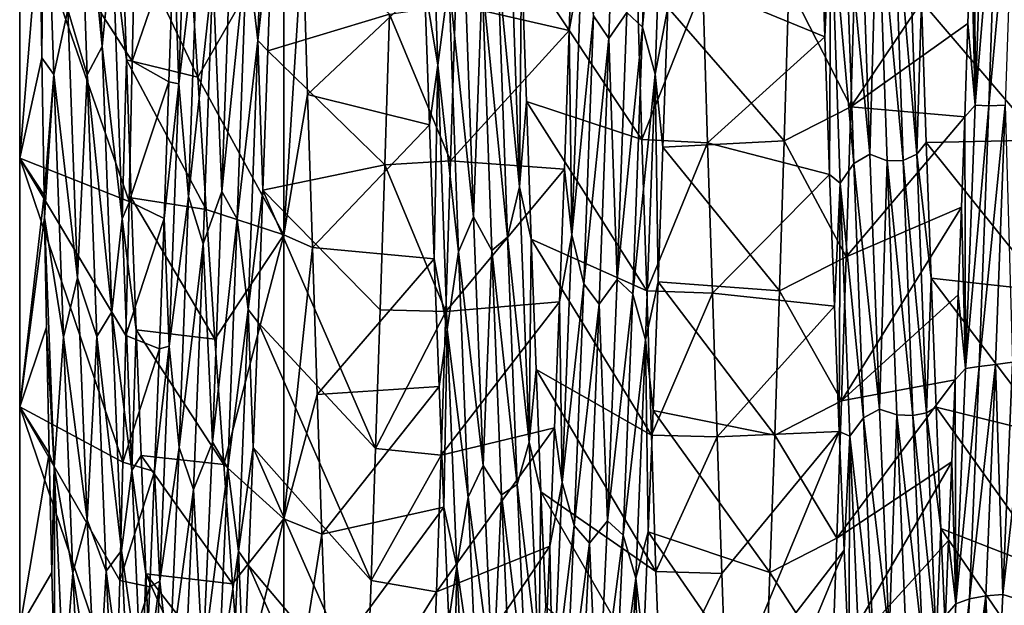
# Model space of a CAD drawing. Header units: metres. Extents: x -63.9 to 30, y -21 to 69.
# Tile 6 of 110: x -41 to -36.5, y -6.6 to -3.9. Entities that reach past the tile are written whole.
import ezdxf

# ---------------------------------------------------------------- set-up
doc = ezdxf.new("R2010")
doc.units = ezdxf.units.M
doc.layers.add('solid_SHOWER_ONO150MM_EU_AS_SW0001', color=7, linetype='CONTINUOUS')

msp = doc.modelspace()

# ---------------------------------------------------------------- linework, layer by layer
at = {"layer": 'solid_SHOWER_ONO150MM_EU_AS_SW0001'}
for points in [[(-38.242188, -3.912272, -69.319176), (-38.12648, -2.672693, -69.820564), (-38.170319, -3.979303, -69.314674)], [(-38.170319, -3.979303, -69.314674), (-38.12648, -2.672693, -69.820564), (-38.069439, -2.886449, -69.801071)], [(-39.967583, -3.60734, -69.481041), (-39.874149, -2.723973, -69.852707), (-39.918167, -4.039888, -69.334557)], [(-39.918167, -4.039888, -69.334557), (-39.874149, -2.723973, -69.852707), (-39.850368, -3.427464, -69.671127)], [(-40.737812, -2.908721, -52.280472), (-40.625118, -4.066528, -52.727852), (-40.668957, -2.765205, -52.208168)], [(-40.668957, -2.765205, -52.208168), (-40.625118, -4.066528, -52.727852), (-40.578426, -3.592373, -52.462322)], [(-38.393429, -3.928004, -69.33902), (-38.27964, -2.729496, -69.777428), (-38.323536, -4.030545, -69.262589)], [(-38.242188, -3.912272, -69.319176), (-38.323536, -4.030545, -69.262589), (-38.27964, -2.729496, -69.777428)], [(-39.101276, -4.15235, -52.721001), (-39.144821, -2.858153, -52.1894), (-39.161087, -3.783765, -52.478168)], [(-39.050247, -3.769263, -52.589638), (-39.144821, -2.858153, -52.1894), (-39.101276, -4.15235, -52.721001)], [(-40.889332, -2.902532, -52.252445), (-40.909073, -3.468192, -52.434582), (-40.898903, -4.117827, -52.7159)], [(-40.889332, -2.902532, -52.252445), (-40.898903, -4.117827, -52.7159), (-40.845543, -4.194154, -52.791679)], [(-40.889332, -2.902532, -52.252445), (-40.845543, -4.194154, -52.791679), (-40.781597, -3.899878, -52.675346)], [(-38.170319, -3.979303, -69.314674), (-38.069439, -2.886449, -69.801071), (-38.113453, -4.192719, -69.2603)], [(-38.113453, -4.192719, -69.2603), (-38.069439, -2.886449, -69.801071), (-38.056217, -3.890306, -69.474548)], [(-40.737812, -2.908721, -52.280472), (-40.781597, -3.899878, -52.675346), (-40.694027, -4.195883, -52.820251)], [(-40.737812, -2.908721, -52.280472), (-40.694027, -4.195883, -52.820251), (-40.625118, -4.066528, -52.727852)], [(-40.233486, -2.947243, -69.780739), (-40.277031, -4.2363, -69.236671), (-40.300121, -3.582406, -69.608528)], [(-40.188728, -3.496862, -69.527206), (-40.277031, -4.2363, -69.236671), (-40.233486, -2.947243, -69.780739)], [(-36.615906, -3.033241, -69.751694), (-36.660023, -4.332995, -69.187027), (-36.663193, -3.083105, -69.799828)], [(-36.553516, -3.052111, -69.69709), (-36.660023, -4.332995, -69.187027), (-36.615906, -3.033241, -69.751694)], [(-36.660023, -4.332995, -69.187027), (-36.677853, -3.527334, -69.631409), (-36.663193, -3.083105, -69.799828)], [(-36.553516, -3.052111, -69.69709), (-36.597412, -4.337016, -69.13356), (-36.660023, -4.332995, -69.187027)], [(-36.553516, -3.052111, -69.69709), (-36.480213, -3.054011, -69.670448), (-36.597412, -4.337016, -69.13356)], [(-36.597412, -4.337016, -69.13356), (-36.480213, -3.054011, -69.670448), (-36.52404, -4.332978, -69.107941)], [(-37.254948, -3.335915, -52.406895), (-37.138397, -4.556182, -53.016514), (-37.182293, -3.292229, -52.416451)], [(-37.103832, -3.328582, -52.430496), (-37.182293, -3.292229, -52.416451), (-37.138397, -4.556182, -53.016514)], [(-37.03059, -3.320149, -52.40081), (-36.924988, -4.556461, -52.93594), (-36.969002, -3.276571, -52.335388)], [(-36.969002, -3.276571, -52.335388), (-36.924988, -4.556461, -52.93594), (-36.904133, -3.863109, -52.513168)], [(-41, -3.342884, -52.48251), (-41, -3.342884, -69.517487), (-41, -4.575, -68.924133)], [(-40.503216, -4.771448, -69.38414), (-41, -4.575, -68.924133), (-41, -3.342884, -69.517487)], [(-41, -4.575, -53.075867), (-41, -3.342884, -52.48251), (-41, -4.575, -68.924133)], [(-40.488949, -4.134271, -69.731766), (-41, -3.342884, -69.517487), (-40.474567, -3.472749, -70.030724)], [(-40.503216, -4.771448, -69.38414), (-41, -3.342884, -69.517487), (-40.488949, -4.134271, -69.731766)], [(-40.909073, -3.468192, -52.434582), (-41, -3.342884, -52.48251), (-41, -4.575, -53.075867)], [(-39.020428, -3.876381, -70.596672), (-38.481911, -3.343719, -69.704437), (-38.503448, -3.994477, -69.425606)], [(-38.448078, -3.685902, -69.498291), (-38.503448, -3.994477, -69.425606), (-38.481911, -3.343719, -69.704437)], [(-37.254948, -3.335915, -52.406895), (-37.315868, -3.431776, -52.395676), (-37.211159, -4.597867, -53.012035)], [(-37.254948, -3.335915, -52.406895), (-37.211159, -4.597867, -53.012035), (-37.138397, -4.556182, -53.016514)], [(-37.103832, -3.328582, -52.430496), (-37.138397, -4.556182, -53.016514), (-37.060051, -4.586912, -53.034176)], [(-37.103832, -3.328582, -52.430496), (-36.986752, -4.584536, -53.004387), (-37.03059, -3.320149, -52.40081)], [(-37.103832, -3.328582, -52.430496), (-37.060051, -4.586912, -53.034176), (-36.986752, -4.584536, -53.004387)], [(-37.03059, -3.320149, -52.40081), (-36.986752, -4.584536, -53.004387), (-36.924988, -4.556461, -52.93594)], [(-37.897072, -3.794649, -51.370716), (-37.34264, -4.022328, -52.587685), (-37.364281, -3.371074, -52.306274)], [(-37.315868, -3.431776, -52.395676), (-37.364281, -3.371074, -52.306274), (-37.34264, -4.022328, -52.587685)], [(-39.918167, -4.039888, -69.334557), (-39.850368, -3.427464, -69.671127), (-39.872749, -4.085954, -69.381165)], [(-39.872749, -4.085954, -69.381165), (-39.850368, -3.427464, -69.671127), (-39.319649, -3.920491, -70.578743)], [(-38.827854, -3.69627, -52.557308), (-38.729698, -4.704115, -53.021164), (-38.773716, -3.434434, -52.398243)], [(-38.773716, -3.434434, -52.398243), (-38.729698, -4.704115, -53.021164), (-38.720543, -3.667056, -52.427391)], [(-37.315868, -3.431776, -52.395676), (-37.34264, -4.022328, -52.587685), (-37.321175, -4.647879, -52.916454)], [(-37.27232, -4.687637, -53.011589), (-37.315868, -3.431776, -52.395676), (-37.321175, -4.647879, -52.916454)], [(-37.211159, -4.597867, -53.012035), (-37.315868, -3.431776, -52.395676), (-37.27232, -4.687637, -53.011589)], [(-40.898903, -4.117827, -52.7159), (-40.909073, -3.468192, -52.434582), (-41, -4.575, -53.075867)], [(-40.578426, -3.592373, -52.462322), (-40.5149, -4.128239, -52.638973), (-40.536919, -3.473787, -52.347012)], [(-40.536919, -3.473787, -52.347012), (-40.191044, -4.207006, -51.973267), (-40.22961, -3.596402, -51.754459)], [(-40.536919, -3.473787, -52.347012), (-40.5149, -4.128239, -52.638973), (-40.191044, -4.207006, -51.973267)], [(-40.300121, -3.582406, -69.608528), (-40.488949, -4.134271, -69.731766), (-40.474567, -3.472749, -70.030724)], [(-40.08107, -4.725099, -68.885254), (-40.123188, -3.730622, -69.400635), (-40.037285, -3.476221, -69.509026)], [(-40.08107, -4.725099, -68.885254), (-40.037285, -3.476221, -69.509026), (-39.967583, -3.60734, -69.481041)], [(-40.232517, -4.748395, -68.90004), (-40.277031, -4.2363, -69.236671), (-40.188728, -3.496862, -69.527206)], [(-40.232517, -4.748395, -68.90004), (-40.188728, -3.496862, -69.527206), (-40.123188, -3.730622, -69.400635)], [(-40.22961, -3.596402, -51.754459), (-40.191044, -4.207006, -51.973267), (-39.799999, -3.524913, -51.268738)], [(-40.191044, -4.207006, -51.973267), (-39.799999, -4.923391, -51.896004), (-39.799999, -3.524913, -51.268738)], [(-39.713997, -3.564646, -51.283222), (-39.799999, -3.524913, -51.268738), (-39.799999, -4.923391, -51.896004)], [(-36.677853, -3.527334, -69.631409), (-37.224617, -4.340536, -70.395866), (-37.203377, -3.632097, -70.691765)], [(-36.677853, -3.527334, -69.631409), (-36.692474, -3.962127, -69.440804), (-37.224617, -4.340536, -70.395866)], [(-36.660023, -4.332995, -69.187027), (-36.692474, -3.962127, -69.440804), (-36.677853, -3.527334, -69.631409)], [(-39.713997, -3.564646, -51.283222), (-39.799999, -4.923391, -51.896004), (-39.692276, -4.284507, -51.578457)], [(-39.713997, -3.564646, -51.283222), (-39.692276, -4.284507, -51.578457), (-39.161087, -3.783765, -52.478168)], [(-40.625118, -4.066528, -52.727852), (-40.534409, -4.850045, -53.107845), (-40.578426, -3.592373, -52.462322)], [(-40.578426, -3.592373, -52.462322), (-40.534409, -4.850045, -53.107845), (-40.5149, -4.128239, -52.638973)], [(-40.300121, -3.582406, -69.608528), (-40.321911, -4.228115, -69.310364), (-40.488949, -4.134271, -69.731766)], [(-40.277031, -4.2363, -69.236671), (-40.321911, -4.228115, -69.310364), (-40.300121, -3.582406, -69.608528)], [(-40.08107, -4.725099, -68.885254), (-39.967583, -3.60734, -69.481041), (-40.011417, -4.851946, -68.83699)], [(-40.011417, -4.851946, -68.83699), (-39.967583, -3.60734, -69.481041), (-39.918167, -4.039888, -69.334557)], [(-39.050247, -3.769263, -52.589638), (-38.938053, -4.840446, -53.185326), (-38.981945, -3.597707, -52.541553)], [(-38.89893, -3.766595, -52.615459), (-38.981945, -3.597707, -52.541553), (-38.938053, -4.840446, -53.185326)], [(-38.729698, -4.704115, -53.021164), (-38.698227, -4.317384, -52.735813), (-38.720543, -3.667056, -52.427391)], [(-38.720543, -3.667056, -52.427391), (-38.173443, -4.489957, -51.674618), (-38.195259, -3.778677, -51.364437)], [(-38.720543, -3.667056, -52.427391), (-38.698227, -4.317384, -52.735813), (-38.173443, -4.489957, -51.674618)], [(-37.506344, -3.789615, -70.631271), (-37.203377, -3.632097, -70.691765), (-37.224617, -4.340536, -70.395866)], [(-38.89893, -3.766595, -52.615459), (-38.784019, -4.933954, -53.214745), (-38.827854, -3.69627, -52.557308)], [(-38.827854, -3.69627, -52.557308), (-38.784019, -4.933954, -53.214745), (-38.729698, -4.704115, -53.021164)], [(-38.448078, -3.685902, -69.498291), (-38.491623, -4.923163, -68.846291), (-38.503448, -3.994477, -69.425606)], [(-38.393429, -3.928004, -69.33902), (-38.491623, -4.923163, -68.846291), (-38.448078, -3.685902, -69.498291)], [(-40.232517, -4.748395, -68.90004), (-40.123188, -3.730622, -69.400635), (-40.167084, -4.963197, -68.737946)], [(-40.08107, -4.725099, -68.885254), (-40.167084, -4.963197, -68.737946), (-40.123188, -3.730622, -69.400635)], [(-39.692276, -4.284507, -51.578457), (-39.139145, -4.42237, -52.791168), (-39.161087, -3.783765, -52.478168)], [(-39.101276, -4.15235, -52.721001), (-39.161087, -3.783765, -52.478168), (-39.139145, -4.42237, -52.791168)], [(-39.050247, -3.769263, -52.589638), (-39.101276, -4.15235, -52.721001), (-39.006458, -4.99995, -53.25684)], [(-39.050247, -3.769263, -52.589638), (-39.006458, -4.99995, -53.25684), (-38.938053, -4.840446, -53.185326)], [(-38.89893, -3.766595, -52.615459), (-38.938053, -4.840446, -53.185326), (-38.855148, -4.993274, -53.281868)], [(-38.89893, -3.766595, -52.615459), (-38.855148, -4.993274, -53.281868), (-38.784019, -4.933954, -53.214745)], [(-38.195259, -3.778677, -51.364437), (-38.173443, -4.489957, -51.674618), (-37.897072, -3.794649, -51.370716)], [(-38.173443, -4.489957, -51.674618), (-37.875229, -4.504683, -51.681721), (-37.897072, -3.794649, -51.370716)], [(-38.056217, -3.890306, -69.474548), (-37.506344, -3.789615, -70.631271), (-37.528027, -4.495632, -70.322647)], [(-37.897072, -3.794649, -51.370716), (-37.875229, -4.504683, -51.681721), (-37.34264, -4.022328, -52.587685)], [(-37.528027, -4.495632, -70.322647), (-37.506344, -3.789615, -70.631271), (-37.224617, -4.340536, -70.395866)], [(-36.904133, -3.863109, -52.513168), (-36.363968, -4.492778, -51.675976), (-36.38575, -3.784607, -51.366764)], [(-39.319649, -3.920491, -70.578743), (-39.020428, -3.876381, -70.596672), (-39.042377, -4.586347, -70.278358)], [(-39.042377, -4.586347, -70.278358), (-39.020428, -3.876381, -70.596672), (-38.503448, -3.994477, -69.425606)], [(-38.113453, -4.192719, -69.2603), (-38.056217, -3.890306, -69.474548), (-38.078117, -4.524951, -69.153305)], [(-38.078117, -4.524951, -69.153305), (-38.056217, -3.890306, -69.474548), (-37.528027, -4.495632, -70.322647)], [(-36.924988, -4.556461, -52.93594), (-36.881824, -4.503775, -52.835579), (-36.904133, -3.863109, -52.513168)], [(-36.904133, -3.863109, -52.513168), (-36.881824, -4.503775, -52.835579), (-36.363968, -4.492778, -51.675976)], [(-40.845543, -4.194154, -52.791679), (-40.737705, -5.117886, -53.363544), (-40.781597, -3.899878, -52.675346)], [(-40.694027, -4.195883, -52.820251), (-40.781597, -3.899878, -52.675346), (-40.737705, -5.117886, -53.363544)], [(-39.872749, -4.085954, -69.381165), (-39.319649, -3.920491, -70.578743), (-39.340843, -4.605292, -70.268967)], [(-39.340843, -4.605292, -70.268967), (-39.319649, -3.920491, -70.578743), (-39.042377, -4.586347, -70.278358)], [(-38.437218, -5.144696, -68.647636), (-38.491623, -4.923163, -68.846291), (-38.393429, -3.928004, -69.33902)], [(-38.437218, -5.144696, -68.647636), (-38.393429, -3.928004, -69.33902), (-38.323536, -4.030545, -69.262589)], [(-38.285969, -5.126016, -68.630493), (-38.323536, -4.030545, -69.262589), (-38.242188, -3.912272, -69.319176)], [(-38.285969, -5.126016, -68.630493), (-38.242188, -3.912272, -69.319176), (-38.170319, -3.979303, -69.314674)], [(-38.285969, -5.126016, -68.630493), (-38.170319, -3.979303, -69.314674), (-38.214153, -5.192949, -68.614853)], [(-38.214153, -5.192949, -68.614853), (-38.170319, -3.979303, -69.314674), (-38.113453, -4.192719, -69.2603)], [(-36.692474, -3.962127, -69.440804), (-36.707062, -4.385811, -69.228798), (-37.224617, -4.340536, -70.395866)], [(-36.660023, -4.332995, -69.187027), (-36.707062, -4.385811, -69.228798), (-36.692474, -3.962127, -69.440804)], [(-39.042377, -4.586347, -70.278358), (-38.503448, -3.994477, -69.425606), (-38.525375, -4.624052, -69.097008)], [(-38.491623, -4.923163, -68.846291), (-38.525375, -4.624052, -69.097008), (-38.503448, -3.994477, -69.425606)], [(-37.875229, -4.504683, -51.681721), (-37.321175, -4.647879, -52.916454), (-37.34264, -4.022328, -52.587685)], [(-40.694027, -4.195883, -52.820251), (-40.581284, -5.272934, -53.439941), (-40.625118, -4.066528, -52.727852)], [(-40.625118, -4.066528, -52.727852), (-40.581284, -5.272934, -53.439941), (-40.534409, -4.850045, -53.107845)], [(-40.011417, -4.851946, -68.83699), (-39.918167, -4.039888, -69.334557), (-39.962181, -5.26209, -68.623619)], [(-39.962181, -5.26209, -68.623619), (-39.918167, -4.039888, -69.334557), (-39.895115, -4.719345, -69.04203)], [(-39.918167, -4.039888, -69.334557), (-39.872749, -4.085954, -69.381165), (-39.895115, -4.719345, -69.04203)], [(-38.437218, -5.144696, -68.647636), (-38.323536, -4.030545, -69.262589), (-38.367432, -5.237196, -68.554459)], [(-38.285969, -5.126016, -68.630493), (-38.367432, -5.237196, -68.554459), (-38.323536, -4.030545, -69.262589)], [(-39.895115, -4.719345, -69.04203), (-39.872749, -4.085954, -69.381165), (-39.340843, -4.605292, -70.268967)], [(-40.88842, -4.742588, -53.044834), (-40.898903, -4.117827, -52.7159), (-41, -4.575, -53.075867)], [(-40.845543, -4.194154, -52.791679), (-40.898903, -4.117827, -52.7159), (-40.88842, -4.742588, -53.044834)], [(-40.534409, -4.850045, -53.107845), (-40.493099, -4.754226, -52.978138), (-40.5149, -4.128239, -52.638973)], [(-40.5149, -4.128239, -52.638973), (-40.152344, -4.807843, -52.234283), (-40.191044, -4.207006, -51.973267)], [(-40.5149, -4.128239, -52.638973), (-40.493099, -4.754226, -52.978138), (-40.152344, -4.807843, -52.234283)], [(-40.321911, -4.228115, -69.310364), (-40.503216, -4.771448, -69.38414), (-40.488949, -4.134271, -69.731766)], [(-39.101276, -4.15235, -52.721001), (-39.139145, -4.42237, -52.791168), (-39.117115, -5.032425, -53.150002)], [(-39.057728, -5.352506, -53.439835), (-39.101276, -4.15235, -52.721001), (-39.117115, -5.032425, -53.150002)], [(-39.006458, -4.99995, -53.25684), (-39.101276, -4.15235, -52.721001), (-39.057728, -5.352506, -53.439835)], [(-40.845543, -4.194154, -52.791679), (-40.88842, -4.742588, -53.044834), (-40.886669, -4.843466, -53.10379)], [(-40.845543, -4.194154, -52.791679), (-40.886669, -4.843466, -53.10379), (-40.801758, -5.38804, -53.521694)], [(-40.845543, -4.194154, -52.791679), (-40.801758, -5.38804, -53.521694), (-40.737705, -5.117886, -53.363544)], [(-40.694027, -4.195883, -52.820251), (-40.737705, -5.117886, -53.363544), (-40.650246, -5.385285, -53.550129)], [(-40.694027, -4.195883, -52.820251), (-40.650246, -5.385285, -53.550129), (-40.581284, -5.272934, -53.439941)], [(-38.214153, -5.192949, -68.614853), (-38.113453, -4.192719, -69.2603), (-38.157471, -5.400308, -68.525101)], [(-38.157471, -5.400308, -68.525101), (-38.113453, -4.192719, -69.2603), (-38.100063, -5.136274, -68.782204)], [(-38.113453, -4.192719, -69.2603), (-38.078117, -4.524951, -69.153305), (-38.100063, -5.136274, -68.782204)], [(-40.321911, -4.228115, -69.310364), (-40.343616, -4.848924, -68.964317), (-40.503216, -4.771448, -69.38414)], [(-40.277031, -4.2363, -69.236671), (-40.343616, -4.848924, -68.964317), (-40.321911, -4.228115, -69.310364)], [(-40.277031, -4.2363, -69.236671), (-40.32058, -5.428958, -68.505859), (-40.343616, -4.848924, -68.964317)], [(-40.232517, -4.748395, -68.90004), (-40.32058, -5.428958, -68.505859), (-40.277031, -4.2363, -69.236671)], [(-40.191044, -4.207006, -51.973267), (-40.152344, -4.807843, -52.234283), (-39.799999, -4.923391, -51.896004)], [(-39.692276, -4.284507, -51.578457), (-39.799999, -4.923391, -51.896004), (-39.670349, -4.980161, -51.926937)], [(-39.692276, -4.284507, -51.578457), (-39.670349, -4.980161, -51.926937), (-39.139145, -4.42237, -52.791168)], [(-38.729698, -4.704115, -53.021164), (-38.676041, -4.942028, -53.093121), (-38.698227, -4.317384, -52.735813)], [(-38.698227, -4.317384, -52.735813), (-38.151909, -5.176956, -52.037766), (-38.173443, -4.489957, -51.674618)], [(-38.698227, -4.317384, -52.735813), (-38.676041, -4.942028, -53.093121), (-38.151909, -5.176956, -52.037766)], [(-36.660023, -4.332995, -69.187027), (-36.704136, -5.530859, -68.430183), (-36.707062, -4.385811, -69.228798)], [(-36.597412, -4.337016, -69.13356), (-36.704136, -5.530859, -68.430183), (-36.660023, -4.332995, -69.187027)], [(-36.597412, -4.337016, -69.13356), (-36.641304, -5.520948, -68.380989), (-36.704136, -5.530859, -68.430183)], [(-36.641304, -5.520948, -68.380989), (-36.52404, -4.332978, -69.107941), (-36.567867, -5.511367, -68.357552)], [(-36.597412, -4.337016, -69.13356), (-36.52404, -4.332978, -69.107941), (-36.641304, -5.520948, -68.380989)], [(-36.490456, -5.501125, -68.365219), (-36.567867, -5.511367, -68.357552), (-36.52404, -4.332978, -69.107941)], [(-37.528027, -4.495632, -70.322647), (-37.224617, -4.340536, -70.395866), (-37.245724, -5.022839, -70.049507)], [(-36.707062, -4.385811, -69.228798), (-37.245724, -5.022839, -70.049507), (-37.224617, -4.340536, -70.395866)], [(-39.670349, -4.980161, -51.926937), (-39.117115, -5.032425, -53.150002), (-39.139145, -4.42237, -52.791168)], [(-36.707062, -4.385811, -69.228798), (-36.721645, -4.797143, -68.996094), (-37.245724, -5.022839, -70.049507)], [(-36.704136, -5.530859, -68.430183), (-36.721645, -4.797143, -68.996094), (-36.707062, -4.385811, -69.228798)], [(-38.173443, -4.489957, -51.674618), (-38.151909, -5.176956, -52.037766), (-37.875229, -4.504683, -51.681721)], [(-38.151909, -5.176956, -52.037766), (-37.853485, -5.18764, -52.043945), (-37.875229, -4.504683, -51.681721)], [(-38.078117, -4.524951, -69.153305), (-37.528027, -4.495632, -70.322647), (-37.549282, -5.177353, -69.962006)], [(-37.875229, -4.504683, -51.681721), (-37.853485, -5.18764, -52.043945), (-37.321175, -4.647879, -52.916454)], [(-37.549282, -5.177353, -69.962006), (-37.528027, -4.495632, -70.322647), (-37.245724, -5.022839, -70.049507)], [(-36.924988, -4.556461, -52.93594), (-36.859482, -5.119799, -53.207443), (-36.881824, -4.503775, -52.835579)], [(-36.881824, -4.503775, -52.835579), (-36.342033, -5.176671, -52.037601), (-36.363968, -4.492778, -51.675976)], [(-36.881824, -4.503775, -52.835579), (-36.859482, -5.119799, -53.207443), (-36.342033, -5.176671, -52.037601)], [(-38.100063, -5.136274, -68.782204), (-38.078117, -4.524951, -69.153305), (-37.549282, -5.177353, -69.962006)], [(-37.211159, -4.597867, -53.012035), (-37.094505, -5.71531, -53.800957), (-37.138397, -4.556182, -53.016514)], [(-37.060051, -4.586912, -53.034176), (-37.138397, -4.556182, -53.016514), (-37.094505, -5.71531, -53.800957)], [(-36.986752, -4.584536, -53.004387), (-36.88097, -5.730898, -53.723858), (-36.924988, -4.556461, -52.93594)], [(-36.924988, -4.556461, -52.93594), (-36.88097, -5.730898, -53.723858), (-36.859482, -5.119799, -53.207443)], [(-41, -4.575, -53.075867), (-41, -4.575, -68.924133), (-41, -5.70492, -68.15377)], [(-40.531376, -5.955001, -68.553535), (-41, -5.70492, -68.15377), (-41, -4.575, -68.924133)], [(-41, -5.70492, -53.846233), (-41, -4.575, -53.075867), (-41, -5.70492, -68.15377)], [(-40.517334, -5.379775, -68.990387), (-41, -4.575, -68.924133), (-40.503216, -4.771448, -69.38414)], [(-40.531376, -5.955001, -68.553535), (-41, -4.575, -68.924133), (-40.517334, -5.379775, -68.990387)], [(-40.88842, -4.742588, -53.044834), (-41, -4.575, -53.075867), (-41, -5.70492, -53.846233)], [(-39.895115, -4.719345, -69.04203), (-39.340843, -4.605292, -70.268967), (-39.36208, -5.263334, -69.911781)], [(-39.36208, -5.263334, -69.911781), (-39.340843, -4.605292, -70.268967), (-39.064198, -5.27039, -69.907608)], [(-39.340843, -4.605292, -70.268967), (-39.042377, -4.586347, -70.278358), (-39.064198, -5.27039, -69.907608)], [(-39.064198, -5.27039, -69.907608), (-39.042377, -4.586347, -70.278358), (-38.525375, -4.624052, -69.097008)], [(-37.211159, -4.597867, -53.012035), (-37.27232, -4.687637, -53.011589), (-37.16737, -5.754569, -53.800701)], [(-37.211159, -4.597867, -53.012035), (-37.16737, -5.754569, -53.800701), (-37.094505, -5.71531, -53.800957)], [(-37.060051, -4.586912, -53.034176), (-37.094505, -5.71531, -53.800957), (-37.016266, -5.740266, -53.820824)], [(-37.060051, -4.586912, -53.034176), (-36.942917, -5.743736, -53.792095), (-36.986752, -4.584536, -53.004387)], [(-37.060051, -4.586912, -53.034176), (-37.016266, -5.740266, -53.820824), (-36.942917, -5.743736, -53.792095)], [(-36.986752, -4.584536, -53.004387), (-36.942917, -5.743736, -53.792095), (-36.88097, -5.730898, -53.723858)], [(-39.064198, -5.27039, -69.907608), (-38.525375, -4.624052, -69.097008), (-38.547623, -5.226984, -68.721375)], [(-38.491623, -4.923163, -68.846291), (-38.547623, -5.226984, -68.721375), (-38.525375, -4.624052, -69.097008)], [(-37.853485, -5.18764, -52.043945), (-37.299465, -5.246147, -53.29147), (-37.321175, -4.647879, -52.916454)], [(-37.27232, -4.687637, -53.011589), (-37.321175, -4.647879, -52.916454), (-37.299465, -5.246147, -53.29147)], [(-37.27232, -4.687637, -53.011589), (-37.299465, -5.246147, -53.29147), (-37.277367, -5.816893, -53.712734)], [(-37.228775, -5.837422, -53.808876), (-37.27232, -4.687637, -53.011589), (-37.277367, -5.816893, -53.712734)], [(-37.16737, -5.754569, -53.800701), (-37.27232, -4.687637, -53.011589), (-37.228775, -5.837422, -53.808876)], [(-40.124851, -5.864484, -68.079567), (-40.167084, -4.963197, -68.737946), (-40.08107, -4.725099, -68.885254)], [(-40.124851, -5.864484, -68.079567), (-40.08107, -4.725099, -68.885254), (-40.011417, -4.851946, -68.83699)], [(-39.962181, -5.26209, -68.623619), (-39.895115, -4.719345, -69.04203), (-39.917202, -5.321342, -68.657425)], [(-39.917202, -5.321342, -68.657425), (-39.895115, -4.719345, -69.04203), (-39.383087, -5.893058, -69.508492)], [(-39.895115, -4.719345, -69.04203), (-39.36208, -5.263334, -69.911781), (-39.383087, -5.893058, -69.508492)], [(-38.784019, -4.933954, -53.214745), (-38.68568, -5.864285, -53.829117), (-38.729698, -4.704115, -53.021164)], [(-38.729698, -4.704115, -53.021164), (-38.68568, -5.864285, -53.829117), (-38.676041, -4.942028, -53.093121)], [(-40.886669, -4.843466, -53.10379), (-40.88842, -4.742588, -53.044834), (-41, -5.70492, -53.846233)], [(-40.534409, -4.850045, -53.107845), (-40.471092, -5.354101, -53.365768), (-40.493099, -4.754226, -52.978138)], [(-40.343616, -4.848924, -68.964317), (-40.517334, -5.379775, -68.990387), (-40.503216, -4.771448, -69.38414)], [(-40.493099, -4.754226, -52.978138), (-40.11293, -5.397448, -52.537712), (-40.152344, -4.807843, -52.234283)], [(-40.493099, -4.754226, -52.978138), (-40.471092, -5.354101, -53.365768), (-40.11293, -5.397448, -52.537712)], [(-40.276302, -5.889855, -68.090538), (-40.32058, -5.428958, -68.505859), (-40.232517, -4.748395, -68.90004)], [(-40.276302, -5.889855, -68.090538), (-40.232517, -4.748395, -68.90004), (-40.167084, -4.963197, -68.737946)], [(-40.152344, -4.807843, -52.234283), (-40.11293, -5.397448, -52.537712), (-39.799999, -4.923391, -51.896004)], [(-36.721645, -4.797143, -68.996094), (-37.267006, -5.676938, -69.654182), (-37.245724, -5.022839, -70.049507)], [(-36.721645, -4.797143, -68.996094), (-36.736263, -5.195811, -68.742867), (-37.267006, -5.676938, -69.654182)], [(-36.704136, -5.530859, -68.430183), (-36.736263, -5.195811, -68.742867), (-36.721645, -4.797143, -68.996094)], [(-40.877605, -5.342929, -53.421715), (-40.886669, -4.843466, -53.10379), (-41, -5.70492, -53.846233)], [(-40.84314, -5.97668, -53.924297), (-40.886669, -4.843466, -53.10379), (-40.877605, -5.342929, -53.421715)], [(-40.801758, -5.38804, -53.521694), (-40.886669, -4.843466, -53.10379), (-40.84314, -5.97668, -53.924297)], [(-40.581284, -5.272934, -53.439941), (-40.490391, -5.993925, -53.938961), (-40.534409, -4.850045, -53.107845)], [(-40.534409, -4.850045, -53.107845), (-40.490391, -5.993925, -53.938961), (-40.471092, -5.354101, -53.365768)], [(-40.343616, -4.848924, -68.964317), (-40.365414, -5.440722, -68.572762), (-40.517334, -5.379775, -68.990387)], [(-40.32058, -5.428958, -68.505859), (-40.365414, -5.440722, -68.572762), (-40.343616, -4.848924, -68.964317)], [(-40.124851, -5.864484, -68.079567), (-40.011417, -4.851946, -68.83699), (-40.055256, -5.983679, -68.011375)], [(-40.055256, -5.983679, -68.011375), (-40.011417, -4.851946, -68.83699), (-39.962181, -5.26209, -68.623619)], [(-39.006458, -4.99995, -53.25684), (-38.894157, -5.97085, -54.009697), (-38.938053, -4.840446, -53.185326)], [(-38.855148, -4.993274, -53.281868), (-38.938053, -4.840446, -53.185326), (-38.894157, -5.97085, -54.009697)], [(-40.276302, -5.889855, -68.090538), (-40.167084, -4.963197, -68.737946), (-40.210976, -6.079839, -67.895172)], [(-40.124851, -5.864484, -68.079567), (-40.210976, -6.079839, -67.895172), (-40.167084, -4.963197, -68.737946)], [(-40.11293, -5.397448, -52.537712), (-40.072887, -5.966796, -52.879314), (-39.799999, -4.923391, -51.896004)], [(-40.072887, -5.966796, -52.879314), (-39.799999, -6.213924, -52.722946), (-39.799999, -4.923391, -51.896004)], [(-39.670349, -4.980161, -51.926937), (-39.799999, -4.923391, -51.896004), (-39.799999, -6.213924, -52.722946)], [(-38.855148, -4.993274, -53.281868), (-38.740181, -6.057299, -54.05183), (-38.784019, -4.933954, -53.214745)], [(-38.784019, -4.933954, -53.214745), (-38.740181, -6.057299, -54.05183), (-38.68568, -5.864285, -53.829117)], [(-38.68568, -5.864285, -53.829117), (-38.654064, -5.534434, -53.495316), (-38.676041, -4.942028, -53.093121)], [(-38.676041, -4.942028, -53.093121), (-38.130703, -5.832602, -52.449955), (-38.151909, -5.176956, -52.037766)], [(-38.676041, -4.942028, -53.093121), (-38.654064, -5.534434, -53.495316), (-38.130703, -5.832602, -52.449955)], [(-38.491623, -4.923163, -68.846291), (-38.535172, -6.048098, -68.014534), (-38.547623, -5.226984, -68.721375)], [(-38.437218, -5.144696, -68.647636), (-38.535172, -6.048098, -68.014534), (-38.491623, -4.923163, -68.846291)], [(-39.670349, -4.980161, -51.926937), (-39.799999, -6.213924, -52.722946), (-39.64846, -5.647666, -52.326687)], [(-39.670349, -4.980161, -51.926937), (-39.64846, -5.647666, -52.326687), (-39.117115, -5.032425, -53.150002)], [(-39.006458, -4.99995, -53.25684), (-39.057728, -5.352506, -53.439835), (-38.962669, -6.114908, -54.102512)], [(-39.006458, -4.99995, -53.25684), (-38.962669, -6.114908, -54.102512), (-38.894157, -5.97085, -54.009697)], [(-38.855148, -4.993274, -53.281868), (-38.894157, -5.97085, -54.009697), (-38.811363, -6.104391, -54.126148)], [(-38.855148, -4.993274, -53.281868), (-38.811363, -6.104391, -54.126148), (-38.740181, -6.057299, -54.05183)], [(-39.64846, -5.647666, -52.326687), (-39.095009, -5.611785, -53.553032), (-39.117115, -5.032425, -53.150002)], [(-39.057728, -5.352506, -53.439835), (-39.117115, -5.032425, -53.150002), (-39.095009, -5.611785, -53.553032)], [(-37.549282, -5.177353, -69.962006), (-37.245724, -5.022839, -70.049507), (-37.267006, -5.676938, -69.654182)], [(-40.801758, -5.38804, -53.521694), (-40.69381, -6.21704, -54.229748), (-40.737705, -5.117886, -53.363544)], [(-40.650246, -5.385285, -53.550129), (-40.737705, -5.117886, -53.363544), (-40.69381, -6.21704, -54.229748)], [(-38.329754, -6.221968, -67.765739), (-38.367432, -5.237196, -68.554459), (-38.285969, -5.126016, -68.630493)], [(-38.329754, -6.221968, -67.765739), (-38.285969, -5.126016, -68.630493), (-38.214153, -5.192949, -68.614853)], [(-38.157471, -5.400308, -68.525101), (-38.100063, -5.136274, -68.782204), (-38.1222, -5.720644, -68.362846)], [(-38.1222, -5.720644, -68.362846), (-38.100063, -5.136274, -68.782204), (-37.570423, -5.832504, -69.55011)], [(-38.100063, -5.136274, -68.782204), (-37.549282, -5.177353, -69.962006), (-37.570423, -5.832504, -69.55011)], [(-36.88097, -5.730898, -53.723858), (-36.837242, -5.705713, -53.625595), (-36.859482, -5.119799, -53.207443)], [(-36.859482, -5.119799, -53.207443), (-36.320221, -5.833384, -52.450489), (-36.342033, -5.176671, -52.037601)], [(-36.859482, -5.119799, -53.207443), (-36.837242, -5.705713, -53.625595), (-36.320221, -5.833384, -52.450489)], [(-38.481003, -6.243149, -67.779755), (-38.535172, -6.048098, -68.014534), (-38.437218, -5.144696, -68.647636)], [(-38.481003, -6.243149, -67.779755), (-38.437218, -5.144696, -68.647636), (-38.367432, -5.237196, -68.554459)], [(-38.151909, -5.176956, -52.037766), (-38.130703, -5.832602, -52.449955), (-37.853485, -5.18764, -52.043945)], [(-38.130703, -5.832602, -52.449955), (-37.832115, -5.840844, -52.455585), (-37.853485, -5.18764, -52.043945)], [(-37.853485, -5.18764, -52.043945), (-37.832115, -5.840844, -52.455585), (-37.299465, -5.246147, -53.29147)], [(-37.570423, -5.832504, -69.55011), (-37.549282, -5.177353, -69.962006), (-37.267006, -5.676938, -69.654182)], [(-39.085773, -5.924646, -69.486526), (-38.547623, -5.226984, -68.721375), (-38.569904, -5.799932, -68.300873)], [(-39.085773, -5.924646, -69.486526), (-39.064198, -5.27039, -69.907608), (-38.547623, -5.226984, -68.721375)], [(-38.535172, -6.048098, -68.014534), (-38.569904, -5.799932, -68.300873), (-38.547623, -5.226984, -68.721375)], [(-38.329754, -6.221968, -67.765739), (-38.214153, -5.192949, -68.614853), (-38.257988, -6.287064, -67.739044)], [(-38.257988, -6.287064, -67.739044), (-38.214153, -5.192949, -68.614853), (-38.157471, -5.400308, -68.525101)], [(-36.736263, -5.195811, -68.742867), (-36.750938, -5.581898, -68.469147), (-37.267006, -5.676938, -69.654182)], [(-36.704136, -5.530859, -68.430183), (-36.750938, -5.581898, -68.469147), (-36.736263, -5.195811, -68.742867)], [(-40.650246, -5.385285, -53.550129), (-40.537449, -6.357491, -54.327435), (-40.581284, -5.272934, -53.439941)], [(-40.581284, -5.272934, -53.439941), (-40.537449, -6.357491, -54.327435), (-40.490391, -5.993925, -53.938961)], [(-40.055256, -5.983679, -68.011375), (-39.962181, -5.26209, -68.623619), (-40.006199, -6.360438, -67.733627)], [(-40.006199, -6.360438, -67.733627), (-39.962181, -5.26209, -68.623619), (-39.938992, -5.889192, -68.229652)], [(-39.962181, -5.26209, -68.623619), (-39.917202, -5.321342, -68.657425), (-39.938992, -5.889192, -68.229652)], [(-39.383087, -5.893058, -69.508492), (-39.36208, -5.263334, -69.911781), (-39.064198, -5.27039, -69.907608)], [(-39.383087, -5.893058, -69.508492), (-39.064198, -5.27039, -69.907608), (-39.085773, -5.924646, -69.486526)], [(-38.481003, -6.243149, -67.779755), (-38.367432, -5.237196, -68.554459), (-38.411324, -6.32307, -67.671432)], [(-38.329754, -6.221968, -67.765739), (-38.411324, -6.32307, -67.671432), (-38.367432, -5.237196, -68.554459)], [(-37.832115, -5.840844, -52.455585), (-37.277367, -5.816893, -53.712734), (-37.299465, -5.246147, -53.29147)], [(-39.938992, -5.889192, -68.229652), (-39.917202, -5.321342, -68.657425), (-39.40369, -6.492769, -69.060181)], [(-39.917202, -5.321342, -68.657425), (-39.383087, -5.893058, -69.508492), (-39.40369, -6.492769, -69.060181)], [(-40.866051, -5.916213, -53.845268), (-40.877605, -5.342929, -53.421715), (-41, -5.70492, -53.846233)], [(-40.84314, -5.97668, -53.924297), (-40.877605, -5.342929, -53.421715), (-40.866051, -5.916213, -53.845268)], [(-40.490391, -5.993925, -53.938961), (-40.44875, -5.925541, -53.800819), (-40.471092, -5.354101, -53.365768)], [(-40.471092, -5.354101, -53.365768), (-40.072887, -5.966796, -52.879314), (-40.11293, -5.397448, -52.537712)], [(-40.471092, -5.354101, -53.365768), (-40.44875, -5.925541, -53.800819), (-40.072887, -5.966796, -52.879314)], [(-39.057728, -5.352506, -53.439835), (-39.095009, -5.611785, -53.553032), (-39.073002, -6.1607, -54.000599)], [(-39.014183, -6.429598, -54.331898), (-39.057728, -5.352506, -53.439835), (-39.073002, -6.1607, -54.000599)], [(-38.962669, -6.114908, -54.102512), (-39.057728, -5.352506, -53.439835), (-39.014183, -6.429598, -54.331898)], [(-40.801758, -5.38804, -53.521694), (-40.84314, -5.97668, -53.924297), (-40.757969, -6.457915, -54.424534)], [(-40.801758, -5.38804, -53.521694), (-40.757969, -6.457915, -54.424534), (-40.69381, -6.21704, -54.229748)], [(-40.650246, -5.385285, -53.550129), (-40.69381, -6.21704, -54.229748), (-40.606464, -6.450791, -54.452099)], [(-40.650246, -5.385285, -53.550129), (-40.606464, -6.450791, -54.452099), (-40.537449, -6.357491, -54.327435)], [(-40.365414, -5.440722, -68.572762), (-40.531376, -5.955001, -68.553535), (-40.517334, -5.379775, -68.990387)], [(-38.257988, -6.287064, -67.739044), (-38.157471, -5.400308, -68.525101), (-38.201488, -6.482832, -67.615013)], [(-38.201488, -6.482832, -67.615013), (-38.157471, -5.400308, -68.525101), (-38.144478, -6.271592, -67.899521)], [(-38.157471, -5.400308, -68.525101), (-38.1222, -5.720644, -68.362846), (-38.144478, -6.271592, -67.899521)], [(-40.365414, -5.440722, -68.572762), (-40.387424, -5.998686, -68.139038), (-40.531376, -5.955001, -68.553535)], [(-40.32058, -5.428958, -68.505859), (-40.387424, -5.998686, -68.139038), (-40.365414, -5.440722, -68.572762)], [(-40.32058, -5.428958, -68.505859), (-40.364124, -6.496498, -67.602234), (-40.387424, -5.998686, -68.139038)], [(-40.276302, -5.889855, -68.090538), (-40.364124, -6.496498, -67.602234), (-40.32058, -5.428958, -68.505859)], [(-36.490456, -5.501125, -68.365219), (-36.534416, -6.556672, -67.443207), (-36.567867, -5.511367, -68.357552)], [(-36.41721, -5.525758, -68.37738), (-36.534416, -6.556672, -67.443207), (-36.490456, -5.501125, -68.365219)], [(-38.68568, -5.864285, -53.829117), (-38.632206, -6.0907, -53.939079), (-38.654064, -5.534434, -53.495316)], [(-38.654064, -5.534434, -53.495316), (-38.109615, -6.452497, -52.907547), (-38.130703, -5.832602, -52.449955)], [(-38.654064, -5.534434, -53.495316), (-38.632206, -6.0907, -53.939079), (-38.109615, -6.452497, -52.907547)], [(-36.704136, -5.530859, -68.430183), (-36.748253, -6.59945, -67.499321), (-36.750938, -5.581898, -68.469147)], [(-36.641304, -5.520948, -68.380989), (-36.748253, -6.59945, -67.499321), (-36.704136, -5.530859, -68.430183)], [(-36.641304, -5.520948, -68.380989), (-36.685196, -6.577161, -67.457321), (-36.748253, -6.59945, -67.499321)], [(-36.685196, -6.577161, -67.457321), (-36.567867, -5.511367, -68.357552), (-36.611691, -6.56265, -67.437126)], [(-36.641304, -5.520948, -68.380989), (-36.567867, -5.511367, -68.357552), (-36.685196, -6.577161, -67.457321)], [(-36.534416, -6.556672, -67.443207), (-36.611691, -6.56265, -67.437126), (-36.567867, -5.511367, -68.357552)], [(-36.41721, -5.525758, -68.37738), (-36.46104, -6.579968, -67.45446), (-36.534416, -6.556672, -67.443207)], [(-36.750938, -5.581898, -68.469147), (-37.288517, -6.301001, -69.21096), (-37.267006, -5.676938, -69.654182)], [(-36.750938, -5.581898, -68.469147), (-36.765648, -5.954584, -68.175385), (-37.288517, -6.301001, -69.21096)], [(-36.748253, -6.59945, -67.499321), (-36.765648, -5.954584, -68.175385), (-36.750938, -5.581898, -68.469147)], [(-39.64846, -5.647666, -52.326687), (-39.626907, -6.283248, -52.775448), (-39.095009, -5.611785, -53.553032)], [(-39.626907, -6.283248, -52.775448), (-39.073002, -6.1607, -54.000599), (-39.095009, -5.611785, -53.553032)], [(-39.64846, -5.647666, -52.326687), (-39.799999, -6.213924, -52.722946), (-39.626907, -6.283248, -52.775448)], [(-37.570423, -5.832504, -69.55011), (-37.267006, -5.676938, -69.654182), (-37.288517, -6.301001, -69.21096)], [(-41, -5.70492, -53.846233), (-41, -5.70492, -68.15377), (-41, -6.707414, -67.223587)], [(-40.559917, -6.995769, -67.559639), (-41, -6.707414, -67.223587), (-41, -5.70492, -68.15377)], [(-41, -6.707414, -54.776409), (-41, -5.70492, -53.846233), (-41, -6.707414, -67.223587)], [(-40.54554, -6.49396, -68.076309), (-41, -5.70492, -68.15377), (-40.531376, -5.955001, -68.553535)], [(-40.559917, -6.995769, -67.559639), (-41, -5.70492, -68.15377), (-40.54554, -6.49396, -68.076309)], [(-40.866051, -5.916213, -53.845268), (-41, -5.70492, -53.846233), (-41, -6.707414, -54.776409)], [(-38.144478, -6.271592, -67.899521), (-38.1222, -5.720644, -68.362846), (-37.591789, -6.457074, -69.088799)], [(-38.1222, -5.720644, -68.362846), (-37.570423, -5.832504, -69.55011), (-37.591789, -6.457074, -69.088799)], [(-37.16737, -5.754569, -53.800701), (-37.05061, -6.742679, -54.750961), (-37.094505, -5.71531, -53.800957)], [(-37.016266, -5.740266, -53.820824), (-37.094505, -5.71531, -53.800957), (-37.05061, -6.742679, -54.750961)], [(-36.88097, -5.730898, -53.723858), (-36.815128, -6.257401, -54.087074), (-36.837242, -5.705713, -53.625595)], [(-36.837242, -5.705713, -53.625595), (-36.298695, -6.458169, -52.912075), (-36.320221, -5.833384, -52.450489)], [(-36.837242, -5.705713, -53.625595), (-36.815128, -6.257401, -54.087074), (-36.298695, -6.458169, -52.912075)], [(-37.16737, -5.754569, -53.800701), (-37.228775, -5.837422, -53.808876), (-37.123585, -6.779213, -54.754158)], [(-37.16737, -5.754569, -53.800701), (-37.123585, -6.779213, -54.754158), (-37.05061, -6.742679, -54.750961)], [(-37.016266, -5.740266, -53.820824), (-37.05061, -6.742679, -54.750961), (-36.972485, -6.761919, -54.77177)], [(-37.016266, -5.740266, -53.820824), (-36.899082, -6.770854, -54.74514), (-36.942917, -5.743736, -53.792095)], [(-37.016266, -5.740266, -53.820824), (-36.972485, -6.761919, -54.77177), (-36.899082, -6.770854, -54.74514)], [(-36.942917, -5.743736, -53.792095), (-36.836952, -6.772513, -54.680019), (-36.88097, -5.730898, -53.723858)], [(-36.942917, -5.743736, -53.792095), (-36.899082, -6.770854, -54.74514), (-36.836952, -6.772513, -54.680019)], [(-36.88097, -5.730898, -53.723858), (-36.836952, -6.772513, -54.680019), (-36.815128, -6.257401, -54.087074)], [(-39.107162, -6.545422, -69.017479), (-38.569904, -5.799932, -68.300873), (-38.591888, -6.337142, -67.840004)], [(-39.107162, -6.545422, -69.017479), (-39.085773, -5.924646, -69.486526), (-38.569904, -5.799932, -68.300873)], [(-38.535172, -6.048098, -68.014534), (-38.591888, -6.337142, -67.840004), (-38.569904, -5.799932, -68.300873)], [(-38.130703, -5.832602, -52.449955), (-38.109615, -6.452497, -52.907547), (-37.832115, -5.840844, -52.455585)], [(-38.109615, -6.452497, -52.907547), (-37.81089, -6.462003, -52.915134), (-37.832115, -5.840844, -52.455585)], [(-37.832115, -5.840844, -52.455585), (-37.81089, -6.462003, -52.915134), (-37.277367, -5.816893, -53.712734)], [(-37.81089, -6.462003, -52.915134), (-37.789478, -7.04873, -53.421219), (-37.277367, -5.816893, -53.712734)], [(-37.789478, -7.04873, -53.421219), (-37.255085, -6.355182, -54.177052), (-37.277367, -5.816893, -53.712734)], [(-37.591789, -6.457074, -69.088799), (-37.570423, -5.832504, -69.55011), (-37.288517, -6.301001, -69.21096)], [(-37.228775, -5.837422, -53.808876), (-37.277367, -5.816893, -53.712734), (-37.255085, -6.355182, -54.177052)], [(-37.228775, -5.837422, -53.808876), (-37.255085, -6.355182, -54.177052), (-37.232929, -6.855835, -54.68)], [(-37.185226, -6.854632, -54.769032), (-37.228775, -5.837422, -53.808876), (-37.232929, -6.855835, -54.68)], [(-37.123585, -6.779213, -54.754158), (-37.228775, -5.837422, -53.808876), (-37.185226, -6.854632, -54.769032)], [(-40.320091, -6.894674, -67.116096), (-40.364124, -6.496498, -67.602234), (-40.276302, -5.889855, -68.090538)], [(-40.320091, -6.894674, -67.116096), (-40.276302, -5.889855, -68.090538), (-40.210976, -6.079839, -67.895172)], [(-40.168633, -6.867826, -67.109215), (-40.210976, -6.079839, -67.895172), (-40.124851, -5.864484, -68.079567)], [(-40.168633, -6.867826, -67.109215), (-40.124851, -5.864484, -68.079567), (-40.055256, -5.983679, -68.011375)], [(-40.006199, -6.360438, -67.733627), (-39.938992, -5.889192, -68.229652), (-39.960941, -6.425708, -67.756706)], [(-39.960941, -6.425708, -67.756706), (-39.938992, -5.889192, -68.229652), (-39.424213, -7.060225, -68.568069)], [(-39.938992, -5.889192, -68.229652), (-39.40369, -6.492769, -69.060181), (-39.424213, -7.060225, -68.568069)], [(-39.40369, -6.492769, -69.060181), (-39.383087, -5.893058, -69.508492), (-39.085773, -5.924646, -69.486526)], [(-38.740181, -6.057299, -54.05183), (-38.641663, -6.886431, -54.805847), (-38.68568, -5.864285, -53.829117)], [(-38.68568, -5.864285, -53.829117), (-38.641663, -6.886431, -54.805847), (-38.632206, -6.0907, -53.939079)], [(-40.853531, -6.457417, -54.312241), (-40.866051, -5.916213, -53.845268), (-41, -6.707414, -54.776409)], [(-40.84314, -5.97668, -53.924297), (-40.866051, -5.916213, -53.845268), (-40.853531, -6.457417, -54.312241)], [(-40.490391, -5.993925, -53.938961), (-40.426346, -6.462781, -54.279247), (-40.44875, -5.925541, -53.800819)], [(-40.44875, -5.925541, -53.800819), (-40.032963, -6.509204, -53.25502), (-40.072887, -5.966796, -52.879314)], [(-40.44875, -5.925541, -53.800819), (-40.426346, -6.462781, -54.279247), (-40.032963, -6.509204, -53.25502)], [(-39.40369, -6.492769, -69.060181), (-39.085773, -5.924646, -69.486526), (-39.107162, -6.545422, -69.017479)], [(-40.84314, -5.97668, -53.924297), (-40.853531, -6.457417, -54.312241), (-40.840034, -6.962236, -54.819168)], [(-40.799591, -6.974471, -54.905151), (-40.84314, -5.97668, -53.924297), (-40.840034, -6.962236, -54.819168)], [(-40.757969, -6.457915, -54.424534), (-40.84314, -5.97668, -53.924297), (-40.799591, -6.974471, -54.905151)], [(-40.387424, -5.998686, -68.139038), (-40.54554, -6.49396, -68.076309), (-40.531376, -5.955001, -68.553535)], [(-40.168633, -6.867826, -67.109215), (-40.055256, -5.983679, -68.011375), (-40.099091, -6.976501, -67.022484)], [(-40.099091, -6.976501, -67.022484), (-40.055256, -5.983679, -68.011375), (-40.006199, -6.360438, -67.733627)], [(-40.072887, -5.966796, -52.879314), (-40.032963, -6.509204, -53.25502), (-39.799999, -6.213924, -52.722946)], [(-38.962669, -6.114908, -54.102512), (-38.850262, -6.961669, -54.997688), (-38.894157, -5.97085, -54.009697)], [(-38.811363, -6.104391, -54.126148), (-38.894157, -5.97085, -54.009697), (-38.850262, -6.961669, -54.997688)], [(-36.765648, -5.954584, -68.175385), (-37.31004, -6.892691, -68.720963), (-37.288517, -6.301001, -69.21096)], [(-36.765648, -5.954584, -68.175385), (-36.780342, -6.312366, -67.862679), (-37.31004, -6.892691, -68.720963)], [(-36.748253, -6.59945, -67.499321), (-36.780342, -6.312366, -67.862679), (-36.765648, -5.954584, -68.175385)], [(-40.387424, -5.998686, -68.139038), (-40.409492, -6.521512, -67.664513), (-40.54554, -6.49396, -68.076309)], [(-40.537449, -6.357491, -54.327435), (-40.446373, -6.99927, -54.933643), (-40.490391, -5.993925, -53.938961)], [(-40.490391, -5.993925, -53.938961), (-40.446373, -6.99927, -54.933643), (-40.426346, -6.462781, -54.279247)], [(-40.364124, -6.496498, -67.602234), (-40.409492, -6.521512, -67.664513), (-40.387424, -5.998686, -68.139038)], [(-40.320091, -6.894674, -67.116096), (-40.210976, -6.079839, -67.895172), (-40.254871, -7.05524, -66.891647)], [(-40.168633, -6.867826, -67.109215), (-40.254871, -7.05524, -66.891647), (-40.210976, -6.079839, -67.895172)], [(-38.811363, -6.104391, -54.126148), (-38.696346, -7.039526, -55.051071), (-38.740181, -6.057299, -54.05183)], [(-38.740181, -6.057299, -54.05183), (-38.696346, -7.039526, -55.051071), (-38.641663, -6.886431, -54.805847)], [(-38.535172, -6.048098, -68.014534), (-38.578716, -7.036285, -67.024132), (-38.591888, -6.337142, -67.840004)], [(-38.481003, -6.243149, -67.779755), (-38.578716, -7.036285, -67.024132), (-38.535172, -6.048098, -68.014534)], [(-38.962669, -6.114908, -54.102512), (-39.014183, -6.429598, -54.331898), (-38.91888, -7.087826, -55.108742)], [(-38.962669, -6.114908, -54.102512), (-38.91888, -7.087826, -55.108742), (-38.850262, -6.961669, -54.997688)], [(-38.811363, -6.104391, -54.126148), (-38.850262, -6.961669, -54.997688), (-38.767582, -7.073756, -55.13039)], [(-38.811363, -6.104391, -54.126148), (-38.767582, -7.073756, -55.13039), (-38.696346, -7.039526, -55.051071)], [(-38.641663, -6.886431, -54.805847), (-38.610092, -6.612997, -54.426186), (-38.632206, -6.0907, -53.939079)], [(-38.632206, -6.0907, -53.939079), (-38.088215, -7.035444, -53.408886), (-38.109615, -6.452497, -52.907547)], [(-38.632206, -6.0907, -53.939079), (-38.610092, -6.612997, -54.426186), (-38.088215, -7.035444, -53.408886)], [(-39.626907, -6.283248, -52.775448), (-39.605534, -6.88333, -53.270687), (-39.073002, -6.1607, -54.000599)], [(-39.605534, -6.88333, -53.270687), (-39.051266, -6.675205, -54.489803), (-39.073002, -6.1607, -54.000599)], [(-39.014183, -6.429598, -54.331898), (-39.073002, -6.1607, -54.000599), (-39.051266, -6.675205, -54.489803)], [(-40.032963, -6.509204, -53.25502), (-39.993507, -7.024123, -53.664059), (-39.799999, -6.213924, -52.722946)], [(-39.993507, -7.024123, -53.664059), (-39.799999, -7.368116, -53.731342), (-39.799999, -6.213924, -52.722946)], [(-39.626907, -6.283248, -52.775448), (-39.799999, -6.213924, -52.722946), (-39.799999, -7.368116, -53.731342)], [(-40.757969, -6.457915, -54.424534), (-40.649918, -7.173392, -55.251579), (-40.69381, -6.21704, -54.229748)], [(-40.606464, -6.450791, -54.452099), (-40.69381, -6.21704, -54.229748), (-40.649918, -7.173392, -55.251579)], [(-38.524792, -7.198722, -66.756874), (-38.578716, -7.036285, -67.024132), (-38.481003, -6.243149, -67.779755)], [(-38.524792, -7.198722, -66.756874), (-38.481003, -6.243149, -67.779755), (-38.411324, -6.32307, -67.671432)], [(-38.373535, -7.175562, -66.746353), (-38.411324, -6.32307, -67.671432), (-38.329754, -6.221968, -67.765739)], [(-38.373535, -7.175562, -66.746353), (-38.329754, -6.221968, -67.765739), (-38.257988, -6.287064, -67.739044)], [(-36.836952, -6.772513, -54.680019), (-36.793163, -6.769268, -54.586861), (-36.815128, -6.257401, -54.087074)], [(-36.815128, -6.257401, -54.087074), (-36.277496, -7.044564, -53.417347), (-36.298695, -6.458169, -52.912075)], [(-36.815128, -6.257401, -54.087074), (-36.793163, -6.769268, -54.586861), (-36.277496, -7.044564, -53.417347)], [(-39.626907, -6.283248, -52.775448), (-39.799999, -7.368116, -53.731342), (-39.605534, -6.88333, -53.270687)], [(-38.373535, -7.175562, -66.746353), (-38.257988, -6.287064, -67.739044), (-38.301826, -7.236933, -66.708824)], [(-38.301826, -7.236933, -66.708824), (-38.257988, -6.287064, -67.739044), (-38.201488, -6.482832, -67.615013)], [(-38.201488, -6.482832, -67.615013), (-38.144478, -6.271592, -67.899521), (-38.16684, -6.785068, -67.395653)], [(-38.16684, -6.785068, -67.395653), (-38.144478, -6.271592, -67.899521), (-37.613468, -7.045535, -68.581749)], [(-38.144478, -6.271592, -67.899521), (-37.591789, -6.457074, -69.088799), (-37.613468, -7.045535, -68.581749)], [(-37.591789, -6.457074, -69.088799), (-37.288517, -6.301001, -69.21096), (-37.31004, -6.892691, -68.720963)], [(-39.128616, -7.129205, -68.503128), (-38.591888, -6.337142, -67.840004), (-38.613476, -6.836371, -67.341133)], [(-39.128616, -7.129205, -68.503128), (-39.107162, -6.545422, -69.017479), (-38.591888, -6.337142, -67.840004)], [(-38.578716, -7.036285, -67.024132), (-38.613476, -6.836371, -67.341133), (-38.591888, -6.337142, -67.840004)], [(-38.524792, -7.198722, -66.756874), (-38.411324, -6.32307, -67.671432), (-38.455219, -7.26342, -66.635109)], [(-38.373535, -7.175562, -66.746353), (-38.455219, -7.26342, -66.635109), (-38.411324, -6.32307, -67.671432)], [(-36.780342, -6.312366, -67.862679), (-36.795002, -6.65378, -67.532265), (-37.31004, -6.892691, -68.720963)], [(-36.748253, -6.59945, -67.499321), (-36.795002, -6.65378, -67.532265), (-36.780342, -6.312366, -67.862679)], [(-40.606464, -6.450791, -54.452099), (-40.49361, -7.296372, -55.367825), (-40.537449, -6.357491, -54.327435)], [(-40.537449, -6.357491, -54.327435), (-40.49361, -7.296372, -55.367825), (-40.446373, -6.99927, -54.933643)], [(-40.099091, -6.976501, -67.022484), (-40.006199, -6.360438, -67.733627), (-40.050217, -7.310812, -66.686378)], [(-40.050217, -7.310812, -66.686378), (-40.006199, -6.360438, -67.733627), (-39.98315, -6.927318, -67.240921)], [(-40.006199, -6.360438, -67.733627), (-39.960941, -6.425708, -67.756706), (-39.98315, -6.927318, -67.240921)], [(-37.789478, -7.04873, -53.421219), (-37.76778, -7.596863, -53.970764), (-37.255085, -6.355182, -54.177052)], [(-37.76778, -7.596863, -53.970764), (-37.232929, -6.855835, -54.68), (-37.255085, -6.355182, -54.177052)], [(-39.98315, -6.927318, -67.240921), (-39.960941, -6.425708, -67.756706), (-39.444942, -7.591927, -68.034569)], [(-39.960941, -6.425708, -67.756706), (-39.424213, -7.060225, -68.568069), (-39.444942, -7.591927, -68.034569)], [(-39.014183, -6.429598, -54.331898), (-39.051266, -6.675205, -54.489803), (-39.029579, -7.151729, -55.017338)], [(-38.970634, -7.359677, -55.376968), (-39.014183, -6.429598, -54.331898), (-39.029579, -7.151729, -55.017338)], [(-38.91888, -7.087826, -55.108742), (-39.014183, -6.429598, -54.331898), (-38.970634, -7.359677, -55.376968)], [(-40.840034, -6.962236, -54.819168), (-40.853531, -6.457417, -54.312241), (-41, -6.707414, -54.776409)], [(-40.757969, -6.457915, -54.424534), (-40.799591, -6.974471, -54.905151), (-40.71418, -7.380071, -55.477684)], [(-40.757969, -6.457915, -54.424534), (-40.71418, -7.380071, -55.477684), (-40.649918, -7.173392, -55.251579)], [(-40.606464, -6.450791, -54.452099), (-40.649918, -7.173392, -55.251579), (-40.562679, -7.368765, -55.503716)], [(-40.606464, -6.450791, -54.452099), (-40.562679, -7.368765, -55.503716), (-40.49361, -7.296372, -55.367825)], [(-40.446373, -6.99927, -54.933643), (-40.404018, -6.962139, -54.797821), (-40.426346, -6.462781, -54.279247)], [(-40.426346, -6.462781, -54.279247), (-39.954628, -7.511326, -54.106117), (-39.993507, -7.024123, -53.664059)], [(-40.426346, -6.462781, -54.279247), (-40.404018, -6.962139, -54.797821), (-39.954628, -7.511326, -54.106117)], [(-40.426346, -6.462781, -54.279247), (-39.993507, -7.024123, -53.664059), (-40.032963, -6.509204, -53.25502)], [(-38.301826, -7.236933, -66.708824), (-38.201488, -6.482832, -67.615013), (-38.245506, -7.415147, -66.552002)], [(-38.245506, -7.415147, -66.552002), (-38.201488, -6.482832, -67.615013), (-38.189152, -7.257062, -66.855301)], [(-38.201488, -6.482832, -67.615013), (-38.16684, -6.785068, -67.395653), (-38.189152, -7.257062, -66.855301)], [(-38.109615, -6.452497, -52.907547), (-38.088215, -7.035444, -53.408886), (-37.81089, -6.462003, -52.915134)], [(-38.088215, -7.035444, -53.408886), (-37.789478, -7.04873, -53.421219), (-37.81089, -6.462003, -52.915134)], [(-37.613468, -7.045535, -68.581749), (-37.591789, -6.457074, -69.088799), (-37.31004, -6.892691, -68.720963)], [(-40.409492, -6.521512, -67.664513), (-40.559917, -6.995769, -67.559639), (-40.54554, -6.49396, -68.076309)], [(-40.409492, -6.521512, -67.664513), (-40.431526, -7.009086, -67.149216), (-40.559917, -6.995769, -67.559639)], [(-40.364124, -6.496498, -67.602234), (-40.431526, -7.009086, -67.149216), (-40.409492, -6.521512, -67.664513)], [(-40.364124, -6.496498, -67.602234), (-40.407673, -7.41644, -66.54805), (-40.431526, -7.009086, -67.149216)], [(-40.320091, -6.894674, -67.116096), (-40.407673, -7.41644, -66.54805), (-40.364124, -6.496498, -67.602234)], [(-39.424213, -7.060225, -68.568069), (-39.40369, -6.492769, -69.060181), (-39.107162, -6.545422, -69.017479)], [(-39.424213, -7.060225, -68.568069), (-39.107162, -6.545422, -69.017479), (-39.128616, -7.129205, -68.503128)], [(-36.729088, -7.481426, -66.38472), (-36.611691, -6.56265, -67.437126), (-36.655518, -7.462776, -66.368675)], [(-36.685196, -6.577161, -67.457321), (-36.611691, -6.56265, -67.437126), (-36.729088, -7.481426, -66.38472)], [(-36.578377, -7.460284, -66.372139), (-36.655518, -7.462776, -66.368675), (-36.611691, -6.56265, -67.437126)], [(-36.534416, -6.556672, -67.443207), (-36.578377, -7.460284, -66.372139), (-36.611691, -6.56265, -67.437126)], [(-36.46104, -6.579968, -67.45446), (-36.578377, -7.460284, -66.372139), (-36.534416, -6.556672, -67.443207)], [(-36.748253, -6.59945, -67.499321), (-36.79237, -7.514039, -66.417038), (-36.795002, -6.65378, -67.532265)], [(-36.685196, -6.577161, -67.457321), (-36.79237, -7.514039, -66.417038), (-36.748253, -6.59945, -67.499321)], [(-36.685196, -6.577161, -67.457321), (-36.729088, -7.481426, -66.38472), (-36.79237, -7.514039, -66.417038)], [(-36.46104, -6.579968, -67.45446), (-36.504871, -7.482593, -66.383087), (-36.578377, -7.460284, -66.372139)]]:
    msp.add_3dface(points, dxfattribs=at)

doc.saveas('drawing.dxf')
